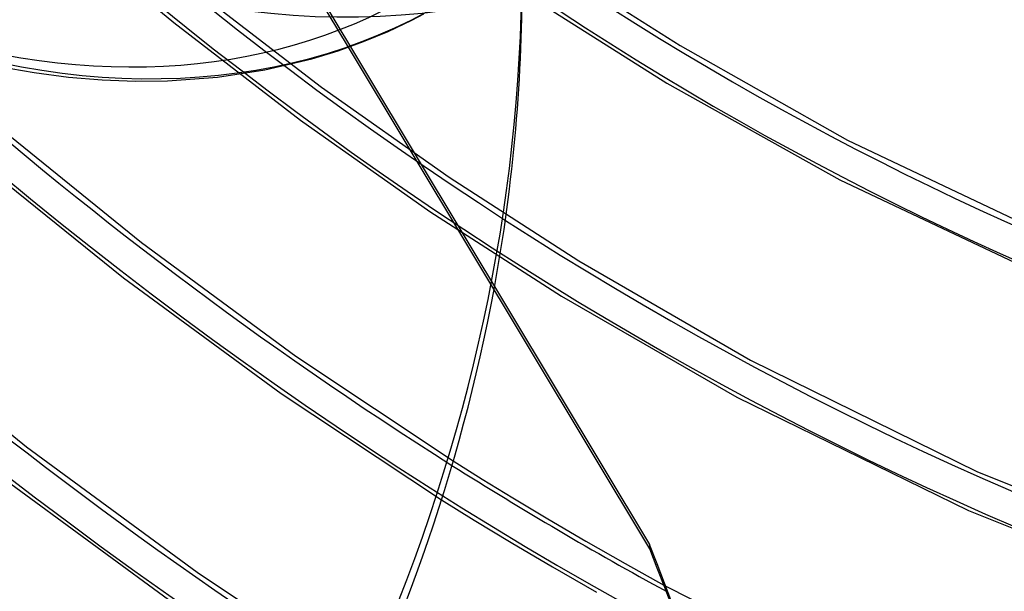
# Model space of a CAD drawing. Header units: millimetres. Extents: x -192 to 186, y -241 to 236.
# Tile 32 of 87: x -31 to 7, y -81 to -59. Entities that reach past the tile are written whole.
import ezdxf

# ---------------------------------------------------------------- set-up
doc = ezdxf.new("R2010")
doc.units = ezdxf.units.MM
doc.layers.add('MAIN-1', color=7, linetype='Continuous')
doc.layers.add('MAIN-2', color=7, linetype='Continuous')

msp = doc.modelspace()

# ---------------------------------------------------------------- linework, layer by layer
at = {"layer": 'MAIN-1'}
for p, q in [((-16.059, -58.517), (-15.586, -58.268)), ((-16.982, -58.958), (-16.059, -58.517)), ((-17.939, -59.358), (-16.982, -58.958)), ((-18.929, -59.717), (-17.939, -59.358)), ((-6.766, -79.161), (-18.527, -59.578)), ((-19.955, -60.032), (-18.929, -59.717)), ((-32.177, -60.325), (-30.807, -60.568)), ((-21.793, -60.466), (-19.955, -60.032)), ((-30.807, -60.568), (-29.46, -60.745)), ((-29.46, -60.745), (-28.141, -60.855)), ((-23.647, -60.748), (-21.793, -60.466)), ((-28.141, -60.855), (-26.85, -60.903)), ((-26.85, -60.903), (-25.592, -60.89)), ((-25.592, -60.89), (-23.647, -60.748)), ((-14.436, -75.727), (-13.306, -76.435)), ((-13.306, -76.435), (-12.114, -77.166)), ((-14.894, -77.241), (-13.621, -78.034)), ((-12.114, -77.166), (-10.744, -77.986)), ((-13.621, -78.034), (-12.181, -78.906)), ((-10.744, -77.986), (-9.257, -78.858)), ((-12.181, -78.906), (-10.556, -79.866)), ((-9.257, -78.858), (-7.723, -79.736)), ((-10.556, -79.866), (-8.841, -80.855)), ((-7.723, -79.736), (-6.213, -80.579))]:
    msp.add_line(p, q, dxfattribs=at)
for centre, major_axis, ratio, start_param, end_param in [((-40.5, -35.074), (-100.489, 116.035), 0.75, -3.141592, -0.857072), ((-40.5, -35.074), (99.835, -115.279), 0.75, 0, 2.284521), ((-35, -30.311), (-21.808, 25.182), 0.75, 2.284521, 5.426113), ((-170.343, -57.996), (158.593, 1.509), 0.639927, -0.54017, -0.123861), ((21.428, 18.557), (83.761, -96.719), 0.75, -1.18715, -1.108348), ((-154.546, -136.074), (-158.454, -6.815), 0.985418, -3.141588, -2.812491)]:
    msp.add_ellipse(centre, major_axis=major_axis, ratio=ratio, start_param=start_param, end_param=end_param, dxfattribs=at)
at = {"layer": 'MAIN-2'}
for p, q in [((-30.183, -54.567), (-25.354, -58.616)), ((-21.316, -54.777), (-6.774, -78.991)), ((-18.527, -59.578), (-21.134, -55.238)), ((-10.27, -56.532), (-5.581, -59.51)), ((-24.458, -57.379), (-19.578, -61.14)), ((-10.933, -57.923), (-6.099, -60.977)), ((-25.354, -58.616), (-20.403, -62.427)), ((-5.581, -59.51), (0.963, -63.199)), ((-6.099, -60.977), (0.66, -64.759)), ((-19.578, -61.14), (-14.6, -64.655)), ((-32.5, -62.429), (-26.614, -67.194)), ((-20.403, -62.427), (-15.352, -65.987)), ((0.963, -63.199), (9.172, -67.108)), ((-33.308, -63.743), (-27.309, -68.583)), ((-14.6, -64.655), (-9.538, -67.918)), ((0.66, -64.759), (9.043, -68.711)), ((-15.352, -65.987), (-10.206, -69.297)), ((-26.614, -67.194), (-20.58, -71.633)), ((-9.538, -67.918), (-2.829, -71.788)), ((-27.309, -68.583), (-21.159, -73.089)), ((-10.206, -69.297), (-3.358, -73.234)), ((-37.592, -69.914), (-31.098, -75.174)), ((-20.58, -71.633), (-14.436, -75.727)), ((-2.829, -71.788), (6.038, -76.153)), ((-21.159, -73.089), (-14.894, -77.241)), ((-3.358, -73.234), (5.679, -77.662)), ((-31.098, -75.174), (-24.439, -80.071)), ((-31.912, -76.472), (-25.163, -81.425)), ((6.038, -76.153), (14.798, -79.667)), ((5.679, -77.662), (14.572, -81.205)), ((-6.774, -78.991), (-6.766, -79.161)), ((-24.439, -80.071), (-17.656, -84.584)), ((-6.213, -80.579), (3.339, -85.371))]:
    msp.add_line(p, q, dxfattribs=at)
for centre, major_axis, ratio, start_param, end_param in [((-0.5, -0.433), (106.054, -122.46), 0.75, -2.427868, -0.325375), ((0, 0), (-105.399, 121.705), 0.75, 0.713724, 3.855317), ((-4.75, -4.114), (-100.489, 116.035), 0.75, 0.713724, 2.284521), ((21.428, 18.557), (52.613, -60.752), 0.75, -1.588177, -0.294527), ((21.428, 18.557), (-53.611, 61.905), 0.75, 1.555018, 3.014024), ((17.028, 14.747), (-48.619, 56.141), 0.75, 1.559373, 3.009668), ((21.428, 18.557), (60.4, -69.744), 0.75, -1.592863, -0.216303), ((21.428, 18.557), (-61.398, 70.897), 0.75, 1.547922, 3.021119), ((21.428, 18.557), (68.187, -78.736), 0.75, -1.598532, -0.172457), ((21.428, 18.557), (-69.185, 79.888), 0.75, 1.542426, 3.026615), ((21.428, 18.557), (75.974, -87.727), 0.75, -1.603038, -0.149487), ((21.428, 18.557), (-76.973, 88.88), 0.75, 1.538043, 3.030999), ((21.428, 18.557), (83.761, -96.719), 0.75, -1.606706, -1.18715), ((21.428, 18.557), (-84.76, 97.872), 0.75, 1.534466, 3.034576), ((21.428, 18.557), (91.548, -105.711), 0.75, -1.609749, -1.186289), ((21.428, 18.557), (-92.547, 106.864), 0.75, 1.531491, 3.037551), ((21.428, 18.557), (99.336, -114.703), 0.75, -1.612315, -1.193433), ((21.428, 18.557), (-100.334, 115.856), 0.75, 1.528136, 3.040905), ((-27.75, -24.032), (-24.959, 28.82), 0.75, 2.284521, 3.141593), ((-170.351, -57.228), (-158.593, -1.509), 0.639927, 2.601423, 3.141589), ((-34.5, -29.878), (-22.463, 25.938), 0.75, 2.284521, 3.141593), ((-170.343, -57.996), (158.593, 1.509), 0.639927, -0.123861, -0.000004), ((17.028, 14.747), (104.327, -120.467), 0.75, -1.614913, -1.19244), ((17.028, 14.747), (-105.326, 121.62), 0.75, 1.526753, 3.042288), ((12.628, 10.936), (-110.317, 127.383), 0.75, 1.524823, 3.044218), ((8.228, 7.126), (-110.317, 127.383), 0.75, 1.524823, 3.044218), ((3.828, 3.315), (109.319, -126.231), 0.75, -1.617121, -0.097023), ((3.828, 3.315), (-110.317, 127.383), 0.75, 1.524823, 3.044218), ((-154.553, -135.904), (-158.454, -6.815), 0.985418, -3.141588, -2.812491)]:
    msp.add_ellipse(centre, major_axis=major_axis, ratio=ratio, start_param=start_param, end_param=end_param, dxfattribs=at)

doc.saveas('drawing.dxf')
